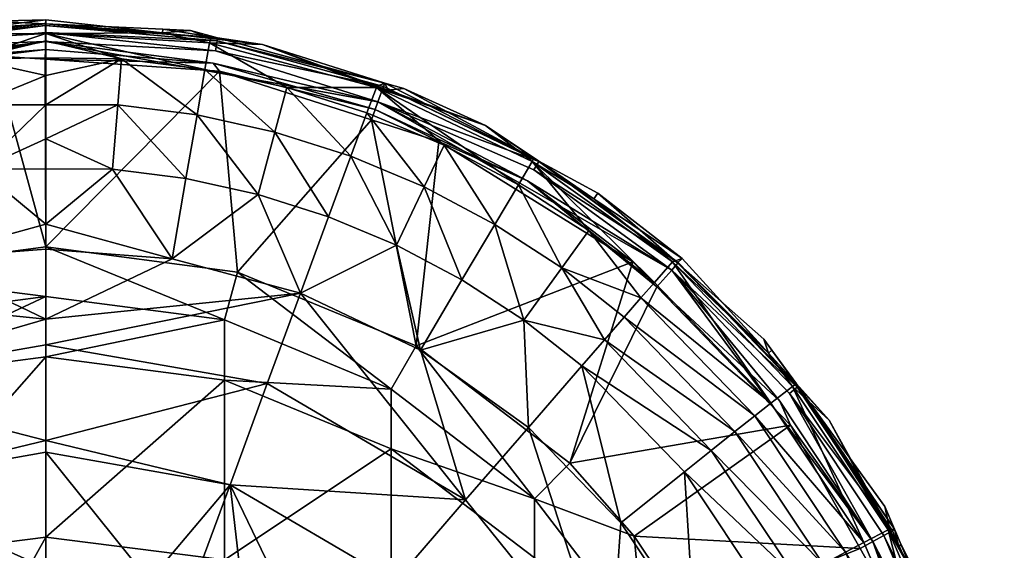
# Model space of a CAD drawing. Extents: x -0.027 to 0.027, y -0.189 to 0.073.
# Tile 127 of 127: x -0.00038 to 0.01387, y 0.06493 to 0.0726. Entities that reach past the tile are written whole.
import ezdxf

# ---------------------------------------------------------------- set-up
doc = ezdxf.new("R2010")
doc.units = 0
doc.layers.add('mesh', color=7, linetype='CONTINUOUS')

msp = doc.modelspace()

# ---------------------------------------------------------------- meshes
at = {"layer": 'mesh'}
mesh = msp.add_polyface(dxfattribs=at)
corners = [(-0.000009, 0.072028, 0.094648), (0, 0.069315, 0.09465), (-0.000757, 0.072078, 0.094649), (-0.001684, 0.072392, 0.05718), (-0.0008, 0.072577, 0.094149), (-0.001686, 0.072431, 0.094145), (0, 0.0726, 0.057184), (0, 0.072399, 0.055513), (-0.002371, 0.072268, 0.055504), (-0.002382, 0.072306, 0.057178), (-0.001097, 0.072034, 0.053941), (0, 0.072047, 0.053952), (0, 0.072293, 0.054637), (0, 0.071795, 0.05325), (-0.001042, 0.071369, 0.052543), (0, 0.071367, 0.052572), (-0.000966, 0.070439, 0.051355), (0, 0.070878, 0.051797), (-0.003316, 0.070975, 0.052543), (-0.002028, 0.070303, 0.051355), (-0.002188, 0.071223, 0.052543), (-0.002303, 0.07188, 0.053941), (-0.000006, 0.072167, 0.094627), (-0.00243, 0.071972, 0.094636), (-0.003989, 0.071489, 0.094634), (-0.002488, 0.072298, 0.094141), (-0.000007, 0.07254, 0.094148), (-0.002488, 0.072294, 0.094418), (-0.000004, 0.072518, 0.094424), (-0.000004, 0.072284, 0.094615), (-0.00247, 0.072192, 0.094532), (-0.000004, 0.072415, 0.094538), (-0.004872, 0.071569, 0.09448), (-0.004813, 0.071411, 0.094592)]
mesh.append_faces([[corners[k] for k in face] for face in [(0, 1, 2, 2), (3, 4, 5, 5), (6, 4, 3, 3), (3, 7, 6, 6), (3, 8, 7, 7), (9, 8, 3, 3), (10, 11, 12, 12), (10, 13, 11, 11), (14, 13, 10, 10), (14, 15, 13, 13), (16, 15, 14, 14), (16, 17, 15, 15), (18, 19, 20, 20), (14, 21, 20, 20), (10, 21, 14, 14), (10, 8, 21, 21), (10, 7, 8, 8), (12, 7, 10, 10), (2, 22, 0, 0), (2, 23, 22, 22), (24, 23, 2, 2), (3, 25, 9, 9), (3, 5, 25, 25), (6, 26, 4, 4), (27, 26, 28, 28), (29, 30, 31, 31), (32, 30, 29, 29), (33, 32, 29, 29), (29, 22, 23, 23), (26, 5, 4, 4), (26, 25, 5, 5), (27, 25, 26, 26), (30, 28, 31, 31), (30, 27, 28, 28)]])
mesh = msp.add_polyface(dxfattribs=at)
corners = [(0.002512, 0.071857, 0.094644), (0, 0.069315, 0.09465), (-0.000009, 0.072028, 0.094648), (0.002092, 0.072443, 0.094145), (0.001687, 0.072409, 0.05718), (0.002386, 0.072329, 0.057178), (0.001695, 0.072461, 0.094146), (0.001096, 0.072034, 0.053941), (0, 0.072047, 0.053952), (0, 0.071795, 0.05325), (0.00237, 0.072268, 0.055504), (0, 0.072399, 0.055513), (0, 0.0726, 0.057184), (0, 0.071367, 0.052572), (0.002188, 0.071223, 0.052543), (0.002303, 0.07188, 0.053941), (0.001042, 0.071369, 0.052543), (0, 0.070878, 0.051797), (0, 0.072293, 0.054637), (0.00349, 0.071619, 0.05394), (0.000966, 0.070439, 0.051355), (0.002028, 0.070303, 0.051355), (0.003073, 0.070074, 0.051355), (0.003316, 0.070975, 0.052543), (0.002424, 0.071972, 0.094636), (-0.000006, 0.072167, 0.094627), (-0.000007, 0.07254, 0.094148), (0.002484, 0.072337, 0.094142), (-0.000004, 0.072518, 0.094424), (0.002481, 0.072295, 0.094418), (-0.000004, 0.072284, 0.094615), (0.004805, 0.071414, 0.094592), (-0.000004, 0.072415, 0.094538), (0.002456, 0.072152, 0.094563)]
mesh.append_faces([[corners[k] for k in face] for face in [(0, 1, 2, 2), (3, 4, 5, 5), (6, 4, 3, 3), (7, 8, 9, 9), (4, 10, 5, 5), (4, 11, 10, 10), (12, 11, 4, 4), (13, 7, 9, 9), (7, 14, 15, 15), (7, 16, 14, 14), (13, 16, 7, 7), (13, 17, 16, 16), (7, 18, 8, 8), (7, 11, 18, 18), (15, 11, 7, 7), (15, 10, 11, 11), (19, 10, 15, 15), (20, 16, 17, 17), (21, 14, 16, 16), (22, 23, 14, 14), (24, 2, 25, 25), (0, 2, 24, 24), (4, 26, 12, 12), (3, 5, 27, 27), (6, 26, 4, 4), (28, 27, 29, 29), (28, 26, 27, 27), (30, 31, 24, 24), (30, 32, 33, 33), (24, 25, 30, 30), (27, 6, 3, 3), (26, 6, 27, 27), (32, 29, 33, 33), (32, 28, 29, 29)]])
mesh = msp.add_polyface(dxfattribs=at)
corners = [(-0.000757, 0.072078, 0.094649), (-0.002774, 0.068951, 0.094642), (-0.003989, 0.071489, 0.094634), (-0.004952, 0.071582, 0.057173), (-0.006598, 0.070948, 0.094108), (-0.006609, 0.070942, 0.057171), (-0.002382, 0.072306, 0.057178), (-0.003745, 0.07209, 0.094135), (-0.003404, 0.07218, 0.057176), (-0.002188, 0.071223, 0.052543), (-0.002303, 0.07188, 0.053941), (-0.00349, 0.071619, 0.05394), (-0.002371, 0.072268, 0.055504), (-0.004792, 0.071644, 0.057174), (-0.004784, 0.071622, 0.055503), (-0.003316, 0.070975, 0.052543), (-0.005765, 0.070784, 0.05394), (-0.007041, 0.070552, 0.055502), (-0.004647, 0.071253, 0.05394), (-0.004771, 0.071302, 0.094604), (-0.00243, 0.071972, 0.094636), (-0.004717, 0.071167, 0.094626), (-0.004813, 0.071411, 0.094592), (-0.00496, 0.071604, 0.094124), (-0.002488, 0.072298, 0.094141), (-0.004909, 0.071674, 0.094311), (-0.002488, 0.072294, 0.094418), (-0.004872, 0.071569, 0.09448), (-0.006942, 0.07018, 0.094602), (-0.000004, 0.072284, 0.094615), (-0.00247, 0.072192, 0.094532), (-0.007108, 0.070492, 0.094454), (-0.007163, 0.070588, 0.094285), (-0.007146, 0.070571, 0.094101)]
mesh.append_faces([[corners[k] for k in face] for face in [(0, 1, 2, 2), (3, 4, 5, 5), (6, 7, 8, 8), (9, 10, 11, 11), (12, 13, 14, 14), (12, 8, 13, 13), (6, 8, 12, 12), (14, 3, 5, 5), (13, 3, 14, 14), (15, 9, 11, 11), (16, 14, 17, 17), (18, 14, 16, 16), (11, 18, 15, 15), (11, 14, 18, 18), (10, 14, 11, 11), (10, 12, 14, 14), (2, 19, 20, 20), (21, 19, 2, 2), (22, 20, 19, 19), (3, 23, 4, 4), (13, 23, 3, 3), (8, 23, 13, 13), (8, 7, 23, 23), (6, 24, 7, 7), (25, 23, 24, 24), (26, 27, 25, 25), (21, 28, 19, 19), (29, 20, 22, 22), (23, 7, 24, 24), (26, 25, 24, 24), (27, 26, 30, 30), (31, 25, 27, 27), (32, 23, 25, 25), (33, 4, 23, 23)]])
mesh = msp.add_polyface(dxfattribs=at)
corners = [(0.004711, 0.07115, 0.094626), (0.002774, 0.068951, 0.094642), (0.002512, 0.071857, 0.094644), (0.005181, 0.071606, 0.094123), (0.004955, 0.071583, 0.057173), (0.006365, 0.07107, 0.057171), (0.004784, 0.071622, 0.055503), (0.004793, 0.071641, 0.057174), (0.007041, 0.070552, 0.055502), (0.003136, 0.072244, 0.057176), (0.00237, 0.072268, 0.055504), (0.002386, 0.072329, 0.057178), (0.00349, 0.071619, 0.05394), (0.004415, 0.070628, 0.052543), (0.004646, 0.071253, 0.05394), (0.003316, 0.070975, 0.052543), (0.002303, 0.07188, 0.053941), (0.002188, 0.071223, 0.052543), (0.005765, 0.070784, 0.05394), (0.005478, 0.070182, 0.052542), (0.004765, 0.071303, 0.094603), (0.002424, 0.071972, 0.094636), (0.005688, 0.070837, 0.094618), (0.004904, 0.071681, 0.094125), (0.002484, 0.072337, 0.094142), (0.007134, 0.070553, 0.0941), (0.004885, 0.071633, 0.094401), (0.002481, 0.072295, 0.094418), (0.004805, 0.071414, 0.094592), (0.006969, 0.070271, 0.094593), (-0.000004, 0.072284, 0.094615), (0.002456, 0.072152, 0.094563), (0.007133, 0.070551, 0.094375)]
mesh.append_faces([[corners[k] for k in face] for face in [(0, 1, 2, 2), (3, 4, 5, 5), (6, 4, 7, 7), (6, 5, 4, 4), (8, 5, 6, 6), (9, 6, 7, 7), (9, 10, 6, 6), (11, 10, 9, 9), (12, 13, 14, 14), (12, 15, 13, 13), (16, 15, 12, 12), (16, 17, 15, 15), (12, 6, 10, 10), (14, 6, 12, 12), (14, 18, 6, 6), (13, 19, 14, 14), (20, 0, 2, 2), (21, 20, 2, 2), (22, 0, 20, 20), (23, 7, 4, 4), (23, 9, 7, 7), (24, 9, 23, 23), (24, 11, 9, 9), (23, 4, 3, 3), (25, 23, 3, 3), (26, 23, 25, 25), (27, 23, 26, 26), (27, 24, 23, 23), (21, 28, 20, 20), (29, 20, 28, 28), (30, 31, 28, 28), (28, 26, 32, 32), (31, 26, 28, 28), (31, 27, 26, 26)]])
mesh = msp.add_polyface(dxfattribs=at)
corners = [(0, 0.0686, 0.0977), (0, 0.0686, 0.2097), (-0.002588, 0.068259, 0.0977), (-0.002774, 0.068951, 0.094642), (0, 0.069315, 0.09465), (-0.005361, 0.067885, 0.094621), (-0.004717, 0.071167, 0.094626), (-0.003989, 0.071489, 0.094634), (-0.000757, 0.072078, 0.094649), (-0.000966, 0.070439, 0.051355), (0, 0.069644, 0.050643), (0, 0.070444, 0.051391), (-0.001826, 0.069141, 0.05041), (0, 0.070878, 0.051797), (0, 0.069282, 0.05044), (0, 0.068272, 0.049875), (-0.003684, 0.068645, 0.05041), (-0.003074, 0.070074, 0.051355), (-0.002028, 0.070303, 0.051355), (-0.003316, 0.070975, 0.052543), (-0.002188, 0.071223, 0.052543), (-0.001042, 0.071369, 0.052543), (-0.004415, 0.070628, 0.052543), (-0.005765, 0.070784, 0.05394), (-0.005478, 0.070182, 0.052542), (-0.004647, 0.071253, 0.05394), (-0.005077, 0.069339, 0.051354), (-0.006499, 0.069641, 0.052542), (-0.006023, 0.068838, 0.051354), (-0.004092, 0.069752, 0.051355), (-0.005423, 0.067823, 0.050409), (-0.006942, 0.07018, 0.094602), (-0.008934, 0.068816, 0.094547), (-0.004872, 0.071569, 0.09448), (-0.004813, 0.071411, 0.094592), (-0.004771, 0.071302, 0.094604)]
mesh.append_faces([[corners[k] for k in face] for face in [(0, 1, 2, 2), (0, 3, 4, 4), (2, 3, 0, 0), (2, 5, 3, 3), (6, 3, 5, 5), (7, 3, 6, 6), (8, 4, 3, 3), (9, 10, 11, 11), (9, 12, 10, 10), (11, 13, 9, 9), (12, 14, 10, 10), (12, 15, 14, 14), (16, 15, 12, 12), (17, 18, 19, 19), (12, 17, 16, 16), (12, 18, 17, 17), (9, 18, 12, 12), (9, 20, 18, 18), (21, 20, 9, 9), (22, 23, 24, 24), (22, 25, 23, 23), (26, 27, 28, 28), (26, 24, 27, 27), (29, 24, 26, 26), (29, 22, 24, 24), (30, 26, 28, 28), (16, 29, 26, 26), (17, 29, 16, 16), (17, 22, 29, 29), (19, 22, 17, 17), (19, 25, 22, 22), (6, 5, 31, 31), (32, 33, 34, 34), (34, 35, 31, 31)]])
mesh = msp.add_polyface(dxfattribs=at)
corners = [(0.002588, 0.068259, 0.2097), (0, 0.067727, 0.224624), (0, 0.0686, 0.2097), (0.002588, 0.068259, 0.0977), (0, 0.0686, 0.0977), (0, 0.069315, 0.09465), (0.002774, 0.068951, 0.094642), (0.002512, 0.071857, 0.094644), (0.004711, 0.07115, 0.094626), (0.005361, 0.067885, 0.094621), (0.005688, 0.070837, 0.094618), (0, 0.068272, 0.049875), (0.003684, 0.068645, 0.05041), (0.001826, 0.069141, 0.05041), (0, 0.069644, 0.050643), (0.000966, 0.070439, 0.051355), (0, 0.070444, 0.051391), (0, 0.069282, 0.05044), (0.003073, 0.070074, 0.051355), (0.004092, 0.069752, 0.051355), (0.002028, 0.070303, 0.051355), (0.006023, 0.068838, 0.051354), (0.005077, 0.069339, 0.051354), (0.005423, 0.067823, 0.050409), (0, 0.067898, 0.049763), (0.006498, 0.069641, 0.052542), (0.005765, 0.070784, 0.05394), (0.005478, 0.070182, 0.052542), (0.004784, 0.071622, 0.055503), (0.006839, 0.070214, 0.053939), (0.004646, 0.071253, 0.05394), (0, 0.070878, 0.051797), (0.001042, 0.071369, 0.052543), (0.002188, 0.071223, 0.052543), (0.003316, 0.070975, 0.052543), (0.004415, 0.070628, 0.052543), (0.004765, 0.071303, 0.094603), (0.006969, 0.070271, 0.094593)]
mesh.append_faces([[corners[k] for k in face] for face in [(0, 1, 2, 2), (3, 0, 4, 4), (4, 0, 2, 2), (3, 5, 6, 6), (4, 5, 3, 3), (7, 6, 5, 5), (8, 9, 6, 6), (10, 9, 8, 8), (11, 12, 13, 13), (14, 15, 16, 16), (14, 13, 15, 15), (17, 13, 14, 14), (17, 11, 13, 13), (18, 12, 19, 19), (18, 13, 12, 12), (20, 13, 18, 18), (20, 15, 13, 13), (21, 22, 23, 23), (11, 24, 12, 12), (12, 22, 19, 19), (12, 23, 22, 22), (25, 26, 27, 27), (28, 26, 29, 29), (30, 27, 26, 26), (15, 31, 16, 16), (20, 32, 15, 15), (18, 33, 20, 20), (19, 34, 18, 18), (19, 35, 34, 34), (22, 35, 19, 19), (22, 27, 35, 35), (21, 27, 22, 22), (21, 25, 27, 27), (10, 36, 37, 37)]])
mesh = msp.add_polyface(dxfattribs=at)
corners = [(0.008495, 0.069098, 0.094578), (0.005361, 0.067885, 0.094621), (0.005688, 0.070837, 0.094618), (0.007586, 0.066186, 0.094593), (0.009071, 0.069097, 0.055499), (0.007932, 0.070009, 0.057169), (0.007041, 0.070552, 0.055502), (0.007065, 0.070596, 0.05717), (0.006365, 0.07107, 0.057171), (0.008371, 0.0683, 0.05254), (0.008613, 0.068577, 0.053215), (0.007466, 0.069012, 0.052541), (0.00692, 0.068255, 0.051353), (0.006986, 0.066706, 0.050407), (0.007759, 0.067596, 0.051352), (0.006023, 0.068838, 0.051354), (0.005423, 0.067823, 0.050409), (0.006498, 0.069641, 0.052542), (0.006839, 0.070214, 0.053939), (0.005765, 0.070784, 0.05394), (0.007858, 0.069551, 0.053938), (0.00881, 0.068802, 0.053937), (0.004784, 0.071622, 0.055503), (0.008086, 0.067973, 0.051917), (0.006969, 0.070271, 0.094593), (0.007134, 0.070553, 0.0941), (0.005181, 0.071606, 0.094123), (0.007989, 0.070093, 0.09409), (0.009209, 0.069145, 0.057167), (0.007133, 0.070551, 0.094375), (0.009142, 0.069084, 0.094071), (0.004885, 0.071633, 0.094401), (0.009059, 0.068979, 0.094488), (0.004805, 0.071414, 0.094592), (0.007061, 0.070427, 0.094519), (0.008844, 0.068738, 0.094571), (0.009152, 0.069088, 0.094343)]
mesh.append_faces([[corners[k] for k in face] for face in [(0, 1, 2, 2), (0, 3, 1, 1), (4, 5, 6, 6), (6, 7, 8, 8), (5, 7, 6, 6), (9, 10, 11, 11), (12, 13, 14, 14), (15, 16, 12, 12), (17, 18, 19, 19), (11, 18, 17, 17), (11, 20, 18, 18), (10, 20, 11, 11), (6, 20, 21, 21), (6, 18, 20, 20), (22, 18, 6, 6), (14, 23, 12, 12), (12, 17, 15, 15), (12, 11, 17, 17), (23, 11, 12, 12), (23, 9, 11, 11), (24, 0, 2, 2), (25, 7, 5, 5), (25, 8, 7, 7), (26, 8, 25, 25), (5, 27, 25, 25), (28, 27, 5, 5), (29, 25, 30, 30), (31, 25, 29, 29), (32, 33, 34, 34), (24, 33, 32, 32), (24, 35, 0, 0), (32, 35, 24, 24), (34, 29, 36, 36), (33, 29, 34, 34)]])
mesh = msp.add_polyface(dxfattribs=at)
corners = [(0.010458, 0.067777, 0.057164), (0.010506, 0.067824, 0.094048), (0.010394, 0.067979, 0.09405), (0.010863, 0.067333, 0.057163), (0.010805, 0.067299, 0.055496), (0.009071, 0.069097, 0.055499), (0.009209, 0.069145, 0.057167), (0.007932, 0.070009, 0.057169), (0.008371, 0.0683, 0.05254), (0.01026, 0.066872, 0.053211), (0.008613, 0.068577, 0.053215), (0.010494, 0.067057, 0.053933), (0.00881, 0.068802, 0.053937), (0.007041, 0.070552, 0.055502), (0.007858, 0.069551, 0.053938), (0.007759, 0.067596, 0.051352), (0.009632, 0.066373, 0.051914), (0.008086, 0.067973, 0.051917), (0.009972, 0.066644, 0.052536), (0.008844, 0.068738, 0.094571), (0.007586, 0.066186, 0.094593), (0.008495, 0.069098, 0.094578), (0.010777, 0.066739, 0.094534), (0.009142, 0.069084, 0.094071), (0.007989, 0.070093, 0.09409), (0.010884, 0.067303, 0.09404), (0.009152, 0.069088, 0.094343), (0.010875, 0.067287, 0.09431), (0.007133, 0.070551, 0.094375), (0.007134, 0.070553, 0.0941), (0.010626, 0.067084, 0.094529), (0.010765, 0.067197, 0.094454), (0.011971, 0.065055, 0.094499), (0.009059, 0.068979, 0.094488), (0.007061, 0.070427, 0.094519)]
mesh.append_faces([[corners[k] for k in face] for face in [(0, 1, 2, 2), (3, 1, 0, 0), (4, 0, 5, 5), (4, 3, 0, 0), (5, 6, 7, 7), (0, 6, 5, 5), (8, 9, 10, 10), (5, 11, 4, 4), (5, 12, 11, 11), (13, 12, 5, 5), (12, 10, 11, 11), (12, 14, 10, 10), (15, 16, 17, 17), (18, 8, 17, 17), (18, 9, 8, 8), (19, 20, 21, 21), (22, 20, 19, 19), (6, 23, 24, 24), (0, 23, 6, 6), (0, 2, 23, 23), (3, 25, 1, 1), (25, 2, 1, 1), (23, 2, 25, 25), (26, 25, 27, 27), (26, 23, 25, 25), (28, 23, 26, 26), (29, 24, 23, 23), (30, 22, 19, 19), (31, 32, 33, 33), (33, 30, 19, 19), (32, 30, 33, 33), (33, 27, 31, 31), (33, 26, 27, 27), (34, 26, 33, 33)]])
mesh = msp.add_polyface(dxfattribs=at)
corners = [(-0.005, 0.06726, 0.2097), (-0.005, 0.066396, 0.224468), (-0.007071, 0.064818, 0.224283), (-0.002588, 0.068259, 0.2097), (-0.002588, 0.067389, 0.224584), (0, 0.0686, 0.2097), (0, 0.067727, 0.224624), (-0.005, 0.063816, 0.239035), (-0.002588, 0.064788, 0.239266), (0, 0.06512, 0.239345), (-0.005, 0.06726, 0.0977), (-0.007071, 0.065671, 0.0977), (-0.002588, 0.068259, 0.0977), (-0.005361, 0.067885, 0.094621), (-0.002666, 0.065877, 0.049322), (0, 0.066347, 0.049337), (0, 0.066518, 0.049353), (-0.002737, 0.064021, 0.049179), (-0.005055, 0.064477, 0.049319), (-0.002071, 0.064259, 0.04918), (0, 0.06467, 0.049181), (-0.001332, 0.064523, 0.04918), (-0.003204, 0.06734, 0.04973), (0, 0.067898, 0.049763), (0, 0.068272, 0.049875), (-0.006075, 0.065655, 0.049727), (-0.006793, 0.06233, 0.04931), (-0.003684, 0.068645, 0.05041), (-0.005423, 0.067823, 0.050409), (-0.006986, 0.066706, 0.050407), (-0.005077, 0.069339, 0.051354), (-0.007586, 0.066186, 0.094593)]
mesh.append_faces([[corners[k] for k in face] for face in [(0, 1, 2, 2), (3, 1, 0, 0), (3, 4, 1, 1), (5, 4, 3, 3), (5, 6, 4, 4), (4, 7, 1, 1), (4, 8, 7, 7), (6, 8, 4, 4), (6, 9, 8, 8), (10, 0, 11, 11), (10, 3, 0, 0), (12, 3, 10, 10), (12, 5, 3, 3), (10, 13, 12, 12), (14, 15, 16, 16), (17, 14, 18, 18), (19, 14, 17, 17), (14, 20, 15, 15), (14, 21, 20, 20), (19, 21, 14, 14), (22, 23, 24, 24), (22, 16, 23, 23), (22, 14, 16, 16), (22, 18, 14, 14), (25, 18, 22, 22), (25, 26, 18, 18), (27, 22, 24, 24), (28, 22, 27, 27), (28, 25, 22, 22), (29, 25, 28, 28), (27, 30, 28, 28), (10, 31, 13, 13), (11, 31, 10, 10)]])
mesh = msp.add_polyface(dxfattribs=at)
corners = [(0.002588, 0.068259, 0.2097), (0.002588, 0.067389, 0.224584), (0, 0.067727, 0.224624), (0.005, 0.06726, 0.2097), (0.005, 0.066396, 0.224468), (0.007071, 0.065671, 0.2097), (0.007071, 0.064818, 0.224283), (0, 0.06512, 0.239345), (0.002588, 0.064788, 0.239266), (0.005, 0.063816, 0.239035), (0, 0.060814, 0.253661), (0.002588, 0.068259, 0.0977), (0.005, 0.06726, 0.0977), (0.007071, 0.065671, 0.0977), (0.002774, 0.068951, 0.094642), (0.005361, 0.067885, 0.094621), (0.008164, 0.063072, 0.049718), (0.006075, 0.065656, 0.049727), (0.005054, 0.064477, 0.049319), (0, 0.066518, 0.049353), (0.003204, 0.06734, 0.04973), (0, 0.067898, 0.049763), (0.002666, 0.065877, 0.049322), (0, 0.066347, 0.049337), (0.001493, 0.064485, 0.04918), (0, 0.06467, 0.049181), (0.00207, 0.06426, 0.04918), (0.002891, 0.06394, 0.049179), (0.003684, 0.068645, 0.05041), (0.005423, 0.067823, 0.050409), (0.006986, 0.066706, 0.050407), (0.003955, 0.063206, 0.049176)]
mesh.append_faces([[corners[k] for k in face] for face in [(0, 1, 2, 2), (3, 1, 0, 0), (3, 4, 1, 1), (5, 4, 3, 3), (5, 6, 4, 4), (1, 7, 2, 2), (1, 8, 7, 7), (4, 8, 1, 1), (4, 9, 8, 8), (6, 9, 4, 4), (8, 10, 7, 7), (11, 3, 0, 0), (12, 3, 11, 11), (12, 5, 3, 3), (13, 5, 12, 12), (12, 14, 15, 15), (11, 14, 12, 12), (16, 17, 18, 18), (19, 20, 21, 21), (19, 22, 20, 20), (23, 22, 19, 19), (23, 24, 22, 22), (25, 24, 23, 23), (22, 26, 27, 27), (24, 26, 22, 22), (17, 22, 18, 18), (17, 20, 22, 22), (28, 20, 17, 17), (28, 21, 20, 20), (17, 29, 28, 28), (17, 30, 29, 29), (22, 27, 31, 31), (18, 22, 31, 31)]])
mesh = msp.add_polyface(dxfattribs=at)
corners = [(0.00866, 0.0636, 0.2097), (0.007071, 0.064818, 0.224283), (0.007071, 0.065671, 0.2097), (0.00866, 0.062761, 0.224041), (0.007071, 0.065671, 0.0977), (0.00866, 0.0636, 0.0977), (0.005, 0.06726, 0.0977), (0.005361, 0.067885, 0.094621), (0.008515, 0.065132, 0.094578), (0.007586, 0.066186, 0.094593), (0.009297, 0.063968, 0.094564), (0.010777, 0.066739, 0.094534), (0.011788, 0.064953, 0.09451), (0.01134, 0.06681, 0.057163), (0.010863, 0.067333, 0.057163), (0.010805, 0.067299, 0.055496), (0.008086, 0.067973, 0.051917), (0.009632, 0.066373, 0.051914), (0.009972, 0.066644, 0.052536), (0.011251, 0.06473, 0.052531), (0.010868, 0.064525, 0.051908), (0.007759, 0.067596, 0.051352), (0.008321, 0.065326, 0.050404), (0.009242, 0.066062, 0.051348), (0.006986, 0.066706, 0.050407), (0.00692, 0.068255, 0.051353), (0.005423, 0.067823, 0.050409), (0.008164, 0.063072, 0.049718), (0.006075, 0.065656, 0.049727), (0.009388, 0.063732, 0.050398), (0.010427, 0.06429, 0.051343), (0.010494, 0.067057, 0.053933), (0.008613, 0.068577, 0.053215), (0.01026, 0.066872, 0.053211), (0.01175, 0.062486, 0.0519), (0.011576, 0.064902, 0.053206), (0.011841, 0.065042, 0.053928), (0.010884, 0.067303, 0.09404), (0.011971, 0.065055, 0.094499), (0.010626, 0.067084, 0.094529)]
mesh.append_faces([[corners[k] for k in face] for face in [(0, 1, 2, 2), (0, 3, 1, 1), (4, 0, 2, 2), (5, 0, 4, 4), (6, 7, 4, 4), (4, 8, 5, 5), (4, 9, 8, 8), (7, 9, 4, 4), (8, 10, 5, 5), (11, 8, 9, 9), (12, 8, 11, 11), (12, 10, 8, 8), (13, 14, 15, 15), (16, 17, 18, 18), (19, 17, 20, 20), (19, 18, 17, 17), (21, 22, 23, 23), (21, 24, 22, 22), (25, 26, 24, 24), (27, 24, 28, 28), (27, 22, 24, 24), (29, 22, 27, 27), (29, 23, 22, 22), (30, 23, 29, 29), (31, 32, 33, 33), (23, 17, 21, 21), (23, 20, 17, 17), (30, 20, 23, 23), (30, 34, 20, 20), (35, 33, 18, 18), (35, 36, 33, 33), (13, 37, 14, 14), (38, 11, 39, 39)]])
mesh = msp.add_polyface(dxfattribs=at)
corners = [(0.012529, 0.063644, 0.094493), (0.009297, 0.063968, 0.094564), (0.011788, 0.064953, 0.09451), (0.012998, 0.063801, 0.057158), (0.01238, 0.065009, 0.094009), (0.012346, 0.064984, 0.05716), (0.01219, 0.065222, 0.055491), (0.01134, 0.06681, 0.057163), (0.010805, 0.067299, 0.055496), (0.012214, 0.065224, 0.05716), (0.011576, 0.064902, 0.053206), (0.009972, 0.066644, 0.052536), (0.011251, 0.06473, 0.052531), (0.012165, 0.062618, 0.052523), (0.010868, 0.064525, 0.051908), (0.012515, 0.062728, 0.053198), (0.011841, 0.065042, 0.053928), (0.010494, 0.067057, 0.053933), (0.01026, 0.066872, 0.053211), (0.012802, 0.062817, 0.05392), (0.013179, 0.06293, 0.055484), (0.010884, 0.067303, 0.09404), (0.012145, 0.065563, 0.094015), (0.012285, 0.065235, 0.094012), (0.013262, 0.062926, 0.093988), (0.012252, 0.065209, 0.094279), (0.010875, 0.067287, 0.09431), (0.011971, 0.065055, 0.094499), (0.010777, 0.066739, 0.094534), (0.012128, 0.065141, 0.094424), (0.010765, 0.067197, 0.094454), (0.0131, 0.062874, 0.094399), (0.01293, 0.062818, 0.094475), (0.013233, 0.062919, 0.094255)]
mesh.append_faces([[corners[k] for k in face] for face in [(0, 1, 2, 2), (3, 4, 5, 5), (3, 5, 6, 6), (6, 7, 8, 8), (6, 9, 7, 7), (5, 9, 6, 6), (10, 11, 12, 12), (13, 12, 14, 14), (15, 10, 12, 12), (8, 16, 6, 6), (8, 17, 16, 16), (17, 18, 16, 16), (19, 16, 10, 10), (19, 6, 16, 16), (20, 3, 6, 6), (7, 9, 21, 21), (9, 22, 21, 21), (9, 23, 22, 22), (5, 23, 9, 9), (5, 4, 23, 23), (3, 24, 4, 4), (22, 23, 21, 21), (25, 23, 24, 24), (26, 23, 25, 25), (26, 21, 23, 23), (27, 2, 28, 28), (0, 2, 27, 27), (29, 27, 30, 30), (29, 31, 27, 27), (32, 0, 27, 27), (23, 4, 24, 24), (29, 25, 33, 33), (30, 25, 29, 29), (30, 26, 25, 25)]])
mesh = msp.add_polyface(dxfattribs=at)
corners = [(-0.007071, 0.064818, 0.224283), (-0.007071, 0.06227, 0.238667), (-0.00866, 0.060256, 0.238187), (-0.005, 0.066396, 0.224468), (-0.005, 0.063816, 0.239035), (-0.007071, 0.058063, 0.252655), (-0.00866, 0.056118, 0.251944), (-0.005, 0.059556, 0.253201), (-0.002588, 0.064788, 0.239266), (-0.002588, 0.060494, 0.253544), (0, 0.06512, 0.239345), (0, 0.060814, 0.253661), (-0.00866, 0.050405, 0.265125), (-0.007071, 0.052254, 0.266058), (-0.005, 0.053672, 0.266774), (-0.002588, 0.054564, 0.267224), (0, 0.054868, 0.267378), (0.002588, 0.060494, 0.253544), (0, 0.039514, 0.048961), (-0.005617, 0.060897, 0.049164), (-0.005994, 0.059477, 0.049154), (-0.005278, 0.061509, 0.049167), (-0.002071, 0.064259, 0.04918), (-0.002737, 0.064021, 0.049179), (-0.001332, 0.064523, 0.04918), (-0.006793, 0.06233, 0.04931), (-0.004904, 0.062182, 0.049171), (-0.008164, 0.063072, 0.049718), (-0.007833, 0.059726, 0.049324), (0.001493, 0.064485, 0.04918), (0, 0.06467, 0.049181), (0.00207, 0.06426, 0.04918), (-0.007658, 0.059702, 0.049308), (-0.007445, 0.048412, 0.049067), (-0.003976, 0.063191, 0.049176), (-0.005055, 0.064477, 0.049319)]
mesh.append_faces([[corners[k] for k in face] for face in [(0, 1, 2, 2), (3, 4, 1, 1), (1, 5, 6, 6), (4, 5, 1, 1), (4, 7, 5, 5), (8, 7, 4, 4), (8, 9, 7, 7), (10, 9, 8, 8), (10, 11, 9, 9), (5, 12, 6, 6), (7, 13, 5, 5), (7, 14, 13, 13), (9, 14, 7, 7), (9, 15, 14, 14), (11, 15, 9, 9), (11, 16, 15, 15), (17, 16, 11, 11), (18, 19, 20, 20), (18, 21, 19, 19), (18, 22, 23, 23), (18, 24, 22, 22), (25, 19, 21, 21), (25, 20, 19, 19), (21, 26, 25, 25), (27, 28, 25, 25), (18, 29, 30, 30), (18, 31, 29, 29), (32, 33, 20, 20), (18, 34, 26, 26), (25, 34, 35, 35), (25, 26, 34, 34), (23, 35, 34, 34), (25, 32, 20, 20), (28, 32, 25, 25)]])
mesh = msp.add_polyface(dxfattribs=at)
corners = [(0.012529, 0.063644, 0.094493), (0.009918, 0.062714, 0.094552), (0.009297, 0.063968, 0.094564), (0.010374, 0.06138, 0.094542), (0.013519, 0.061826, 0.057155), (0.013454, 0.062473, 0.093983), (0.013225, 0.062939, 0.057157), (0.013586, 0.061845, 0.093979), (0.013179, 0.06293, 0.055484), (0.012165, 0.062618, 0.052523), (0.010868, 0.064525, 0.051908), (0.01175, 0.062486, 0.0519), (0.012515, 0.062728, 0.053198), (0.011251, 0.06473, 0.052531), (0.012802, 0.062817, 0.05392), (0.011576, 0.064902, 0.053206), (0.013679, 0.060474, 0.055105), (0.013714, 0.060476, 0.055478), (0.010151, 0.061972, 0.05039), (0.011274, 0.062334, 0.051334), (0.010427, 0.06429, 0.051343), (0.011299, 0.060184, 0.050938), (0.009388, 0.063732, 0.050398), (0.01029, 0.060053, 0.0502), (0.012709, 0.060363, 0.052566), (0.012621, 0.060352, 0.052404), (0.012044, 0.060279, 0.05171), (0.012219, 0.060301, 0.051921), (0.01219, 0.065222, 0.055491), (0.012998, 0.063801, 0.057158), (0.013391, 0.060417, 0.094471), (0.013262, 0.062926, 0.093988), (0.013873, 0.060484, 0.093971), (0.01305, 0.060404, 0.05319), (0.013233, 0.062919, 0.094255), (0.012252, 0.065209, 0.094279), (0.011971, 0.065055, 0.094499), (0.013613, 0.060447, 0.094411), (0.01293, 0.062818, 0.094475), (0.0131, 0.062874, 0.094399), (0.012128, 0.065141, 0.094424)]
mesh.append_faces([[corners[k] for k in face] for face in [(0, 1, 2, 2), (0, 3, 1, 1), (4, 5, 6, 6), (4, 7, 5, 5), (4, 6, 8, 8), (9, 10, 11, 11), (12, 13, 9, 9), (14, 15, 12, 12), (16, 8, 14, 14), (17, 4, 8, 8), (18, 19, 20, 20), (21, 19, 18, 18), (22, 23, 18, 18), (9, 24, 12, 12), (11, 25, 9, 9), (26, 27, 11, 11), (19, 11, 20, 20), (19, 26, 11, 11), (8, 28, 14, 14), (6, 29, 8, 8), (30, 3, 0, 0), (6, 31, 29, 29), (6, 5, 31, 31), (4, 32, 7, 7), (14, 12, 33, 33), (34, 31, 32, 32), (35, 31, 34, 34), (36, 37, 38, 38), (36, 39, 37, 37), (30, 0, 38, 38), (7, 32, 31, 31), (31, 5, 7, 7), (39, 34, 37, 37), (40, 34, 39, 39)]])

doc.saveas('drawing.dxf')
